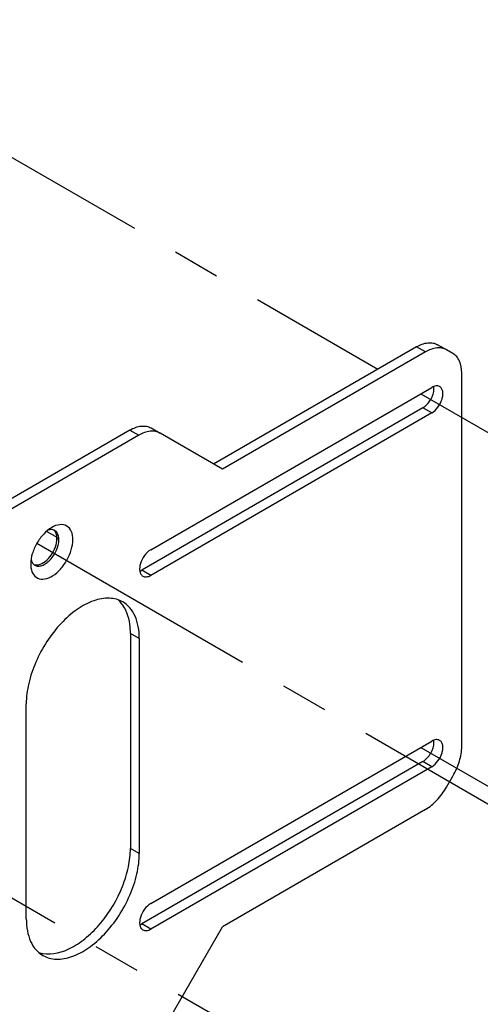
# Model space of a CAD drawing. Header units: inches. Extents: x 0 to 34, y 0 to 22.
# Tile 29 of 42: x 21 to 22.4, y 11.5 to 14.4. Entities that reach past the tile are written whole.
import ezdxf

# ---------------------------------------------------------------- set-up
doc = ezdxf.new("R2010")
doc.units = ezdxf.units.IN
doc.header["$LTSCALE"] = 1.87
doc.header["$MEASUREMENT"] = 0
doc.linetypes.add('CENTER', pattern=[0.6, 0.375, -0.075, 0.075, -0.075])
doc.layers.get('0').update_dxf_attribs({"linetype": 'CONTINUOUS'})
for name, color, linetype in [('02___PRT_ALL_AXES', 7, 'CONTINUOUS'), ('DEFAULT_1', 7, 'CENTER'), ('DETAIL', 7, 'CONTINUOUS')]:
    doc.layers.add(name, color=color, linetype=linetype)
doc.styles.get("Standard").update_dxf_attribs({"font": 'txt', "width": 0.8})
doc.dimstyles.get("Standard").update_dxf_attribs({"dimtxt": 0.125, "dimasz": 0.18, "dimexe": 0.125, "dimexo": 0.0625, "dimgap": 0.09, "dimtad": 0, "dimtih": 1, "dimtoh": 1, "dimzin": 0, "dimdsep": 46, "dimtxsty": 'STANDARD', "dimblk": '_FILLED', "dimblk1": '_FILLED', "dimblk2": '_FILLED', "dimcen": 0.09, "dimazin": 0, "dimtol": 1, "dimtp": 0.02, "dimtm": 0.02, "dimtfac": 1, "dimtofl": 0, "dimtmove": 0, "dimatfit": 3, "dimldrblk": '_FILLED', "dimfxl": 1, "dimtolj": 1, "dimtzin": 0, "dimarcsym": 0})

# ---------------------------------------------------------------- blocks, each defined once
blk = doc.blocks.new('_FILLED')
at = {"color": 0, "linetype": 'BYBLOCK'}
blk.add_solid([(0, 0), (-1, 0.174), (-1, -0.174)], dxfattribs=at)

msp = doc.modelspace()

# ---------------------------------------------------------------- linework, layer by layer
at = {"color": 7, "linetype": 'CONTINUOUS'}
for p, q in [((22.1961, 13.4172), (21.5963, 13.0709)), ((22.2225, 13.4019), (22.1961, 13.4172)), ((22.2775, 13.4124), (22.2586, 13.4234)), ((21.4117, 13.1774), (21.4382, 13.1621)), ((21.3492, 13.1712), (19.2134, 11.938)), ((21.3492, 13.1712), (21.3757, 13.1559)), ((21.1394, 12.8475), (21.1335, 12.8509))]:
    msp.add_line(p, q, dxfattribs=at)
at = {"color": 3, "linetype": 'CONTINUOUS'}
for p, q in [((22.304, 13.3972), (22.285, 13.4081)), ((22.2225, 13.4019), (21.6228, 13.0556)), ((22.3299, 12.2367), (22.3299, 13.3399)), ((21.3757, 13.1559), (19.2398, 11.9227)), ((21.6228, 13.0556), (21.4382, 13.1621)), ((22.285, 12.1168), (22.304, 12.1496)), ((22.2225, 12.0508), (21.6228, 11.7045)), ((21.4382, 11.3849), (21.6228, 11.7045))]:
    msp.add_line(p, q, dxfattribs=at)
at = {"color": 7, "linetype": 'CONTINUOUS'}
for centre, radius, start, end in [((21.1169, 12.8565), 0.0208, 69.8624, 77.5967), ((21.1172, 12.8573), 0.02, 60.0239, 69.8309), ((21.0879, 12.8476), 0.0515, 359.9478, 4.908), ((21.0913, 12.7968), 0.0352, 193.4305, 198.4863), ((21.0785, 12.7901), 0.0206, 224.6638, 230.1537), ((21.0781, 12.7896), 0.02, 230.16, 239.9664)]:
    msp.add_arc(centre, radius, start, end, dxfattribs=at)
at = {"color": 3, "linetype": 'CONTINUOUS'}
msp.add_arc((21.1341, 12.7755), 0.0782, 179.9698, 183.7193, dxfattribs=at)
at = {"color": 7, "linetype": 'CONTINUOUS'}
for points, knots in [([(22.1961, 13.4172), (22.2064, 13.4231), (22.2229, 13.4297), (22.245, 13.4292), (22.2545, 13.4257), (22.2586, 13.4234)], [0, 0, 0, 0, 0.547696, 0.781627, 1, 1, 1, 1]), ([(21.3492, 13.1712), (21.3596, 13.1772), (21.3761, 13.1838), (21.3981, 13.1832), (21.4076, 13.1798), (21.4117, 13.1774)], [0, 0, 0, 0, 0.547696, 0.781627, 1, 1, 1, 1]), ([(21.1214, 12.8768), (21.1203, 12.8771), (21.1154, 12.8777), (21.1104, 12.8769), (21.1068, 12.8758)], [0, 0, 0, 0, 0.233149, 1, 1, 1, 1]), ([(21.1374, 12.8613), (21.1369, 12.8627), (21.1347, 12.8679), (21.1307, 12.8725), (21.1272, 12.8746)], [0, 0, 0, 0, 0.272089, 1, 1, 1, 1]), ([(21.1392, 12.852), (21.1391, 12.8528), (21.1388, 12.856), (21.1381, 12.8591), (21.1374, 12.8613)], [0, 0, 0, 0, 0.261726, 1, 1, 1, 1]), ([(21.0681, 12.7723), (21.0711, 12.7706), (21.0785, 12.7687), (21.0904, 12.7711), (21.1026, 12.7777), (21.1186, 12.7919), (21.1336, 12.8151), (21.1394, 12.837), (21.1394, 12.8475)], [0, 0, 0, 0, 0.087146, 0.186858, 0.304537, 0.438679, 0.73013, 1, 1, 1, 1]), ([(21.0579, 12.7856), (21.0583, 12.7846), (21.0597, 12.781), (21.0618, 12.7776), (21.0639, 12.7756)], [0, 0, 0, 0, 0.266157, 1, 1, 1, 1])]:
    msp.add_open_spline(points, degree=3, knots=knots, dxfattribs=at)
at = {"color": 3, "linetype": 'CONTINUOUS'}
for points, knots in [([(22.285, 13.4081), (22.2809, 13.4105), (22.2714, 13.4139), (22.2494, 13.4145), (22.2329, 13.4079), (22.2225, 13.4019)], [0, 0, 0, 0, 0.218373, 0.452304, 1, 1, 1, 1]), ([(22.3299, 13.3399), (22.3299, 13.3519), (22.3273, 13.3695), (22.3158, 13.3883), (22.3081, 13.3948), (22.304, 13.3972)], [0, 0, 0, 0, 0.54769, 0.781621, 1, 1, 1, 1]), ([(21.4382, 13.1621), (21.4341, 13.1645), (21.4246, 13.1679), (21.4025, 13.1685), (21.386, 13.1619), (21.3757, 13.1559)], [0, 0, 0, 0, 0.218373, 0.452304, 1, 1, 1, 1]), ([(21.1182, 12.8835), (21.1094, 12.8784), (21.0926, 12.8643), (21.0731, 12.8376), (21.0597, 12.8073), (21.0559, 12.7858), (21.0559, 12.7755)], [0, 0, 0, 0, 0.237213, 0.499998, 0.762757, 1, 1, 1, 1]), ([(21.1806, 12.8475), (21.1806, 12.856), (21.1785, 12.8716), (21.1637, 12.8902), (21.1401, 12.8938), (21.1255, 12.8878), (21.1182, 12.8835)], [0, 0, 0, 0, 0.275401, 0.499998, 0.72462, 1, 1, 1, 1]), ([(21.056, 12.7704), (21.0566, 12.7625), (21.0596, 12.7477), (21.0758, 12.7315), (21.0991, 12.73), (21.1227, 12.7407), (21.1453, 12.7604), (21.1641, 12.7869), (21.1769, 12.8165), (21.1806, 12.8376), (21.1806, 12.8475)], [0, 0, 0, 0, 0.109971, 0.201511, 0.296582, 0.413565, 0.553978, 0.708102, 0.861492, 1, 1, 1, 1]), ([(22.304, 12.1496), (22.312, 12.1635), (22.3244, 12.1917), (22.3299, 12.2222), (22.3299, 12.2367)], [0, 0, 0, 0, 0.525571, 1, 1, 1, 1]), ([(22.2225, 12.0508), (22.2351, 12.0581), (22.2588, 12.0781), (22.277, 12.1029), (22.285, 12.1168)], [0, 0, 0, 0, 0.474435, 1, 1, 1, 1])]:
    msp.add_open_spline(points, degree=3, knots=knots, dxfattribs=at)
at = {"layer": '02___PRT_ALL_AXES', "color": 3, "linetype": 'CONTINUOUS'}
for p, q in [((21.4106, 12.8177), (22.2415, 13.2974)), ((22.2415, 13.2219), (21.4106, 12.7422)), ((21.377, 12.5556), (21.377, 11.9207)), ((21.0429, 11.7278), (21.0429, 12.3627)), ((21.4106, 11.773), (22.2415, 12.2527)), ((22.2415, 12.1772), (21.4106, 11.6975))]:
    msp.add_line(p, q, dxfattribs=at)
at = {"layer": '02___PRT_ALL_AXES', "color": 7, "linetype": 'CONTINUOUS'}
for p, q in [((22.215, 13.2372), (21.3842, 12.7574)), ((22.2415, 13.2219), (22.215, 13.2372)), ((21.4106, 12.7422), (21.3842, 12.7574)), ((21.377, 12.5556), (21.3506, 12.5709)), ((21.3506, 12.5709), (21.3506, 11.936)), ((22.215, 12.1925), (21.3842, 11.7127)), ((22.2415, 12.1772), (22.215, 12.1925)), ((21.377, 11.9207), (21.3506, 11.936)), ((21.4106, 11.6975), (21.3842, 11.7127))]:
    msp.add_line(p, q, dxfattribs=at)
for centre, radius, start, end in [((21.1109, 12.8602), 0.0206, 44.6634, 50.2566), ((21.0725, 12.7937), 0.0208, 249.7595, 257.5807), ((21.2582, 12.606), 0.0851, 39.8619, 48.8771), ((21.1069, 11.7091), 0.0851, 251.1193, 260.132)]:
    msp.add_arc(centre, radius, start, end, dxfattribs=at)
for points, knots in [([(22.215, 13.2372), (22.2247, 13.2428), (22.2401, 13.2605), (22.2477, 13.2826), (22.2477, 13.2938)], [0, 0, 0, 0, 0.499999, 1, 1, 1, 1]), ([(21.1315, 12.8646), (21.1312, 12.8656), (21.1298, 12.8693), (21.1276, 12.8726), (21.1256, 12.8747)], [0, 0, 0, 0, 0.266157, 1, 1, 1, 1]), ([(21.1335, 12.8509), (21.1335, 12.8522), (21.1334, 12.8568), (21.1326, 12.8614), (21.1315, 12.8646)], [0, 0, 0, 0, 0.266201, 1, 1, 1, 1]), ([(21.0789, 12.7735), (21.0859, 12.7749), (21.1005, 12.7829), (21.1175, 12.8017), (21.1298, 12.8251), (21.1335, 12.8426), (21.1335, 12.8509)], [0, 0, 0, 0, 0.215593, 0.47683, 0.751249, 1, 1, 1, 1]), ([(21.068, 12.7734), (21.0689, 12.7732), (21.0725, 12.7727), (21.0762, 12.773), (21.0789, 12.7735)], [0, 0, 0, 0, 0.237849, 1, 1, 1, 1]), ([(21.3506, 12.5709), (21.3506, 12.5798), (21.3488, 12.6111), (21.338, 12.6432), (21.3235, 12.6605)], [0, 0, 0, 0, 0.283128, 1, 1, 1, 1]), ([(22.215, 12.1925), (22.2247, 12.1981), (22.2401, 12.2158), (22.2477, 12.2379), (22.2477, 12.2491)], [0, 0, 0, 0, 0.499999, 1, 1, 1, 1]), ([(21.0923, 11.6253), (21.1206, 11.6204), (21.1697, 11.6349), (21.2237, 11.6733), (21.2797, 11.7307), (21.322, 11.8024), (21.3459, 11.8792), (21.3506, 11.9177), (21.3506, 11.936)], [0, 0, 0, 0, 0.195878, 0.31849, 0.453802, 0.738419, 0.875194, 1, 1, 1, 1])]:
    msp.add_open_spline(points, degree=3, knots=knots, dxfattribs=at)
at = {"layer": '02___PRT_ALL_AXES', "color": 3, "linetype": 'CONTINUOUS'}
for points, knots in [([(22.2646, 13.2997), (22.2615, 13.3015), (22.2529, 13.3028), (22.2453, 13.2996), (22.2415, 13.2974)], [0, 0, 0, 0, 0.449164, 1, 1, 1, 1]), ([(22.2415, 13.2219), (22.2486, 13.226), (22.2612, 13.2385), (22.2711, 13.2578), (22.2744, 13.2742), (22.2742, 13.2851), (22.2711, 13.2941), (22.2669, 13.2984), (22.2646, 13.2997)], [0, 0, 0, 0, 0.269878, 0.561327, 0.695467, 0.813143, 0.912855, 1, 1, 1, 1]), ([(21.4106, 12.8177), (21.4035, 12.8136), (21.3909, 12.8011), (21.381, 12.7818), (21.3777, 12.7654), (21.3779, 12.7545), (21.381, 12.7455), (21.3852, 12.7412), (21.3875, 12.7399)], [0, 0, 0, 0, 0.269878, 0.561327, 0.695467, 0.813143, 0.912855, 1, 1, 1, 1]), ([(21.3875, 12.7399), (21.3906, 12.7381), (21.3992, 12.7368), (21.4068, 12.7399), (21.4106, 12.7422)], [0, 0, 0, 0, 0.449164, 1, 1, 1, 1]), ([(21.3281, 12.6637), (21.3163, 12.6705), (21.2866, 12.6781), (21.2389, 12.6686), (21.1902, 12.642), (21.1434, 12.6006), (21.1022, 12.5477), (21.0697, 12.4877), (21.0486, 12.4253), (21.0429, 12.3829), (21.0429, 12.3627)], [0, 0, 0, 0, 0.086932, 0.186403, 0.303797, 0.437614, 0.582119, 0.729437, 0.871173, 1, 1, 1, 1]), ([(21.377, 12.5556), (21.377, 12.5676), (21.3752, 12.5903), (21.366, 12.6216), (21.3505, 12.647), (21.3359, 12.6592), (21.3281, 12.6637)], [0, 0, 0, 0, 0.289772, 0.549064, 0.782222, 1, 1, 1, 1]), ([(22.2646, 12.255), (22.2615, 12.2568), (22.2529, 12.2581), (22.2453, 12.2549), (22.2415, 12.2527)], [0, 0, 0, 0, 0.449164, 1, 1, 1, 1]), ([(22.2415, 12.1772), (22.2486, 12.1813), (22.2612, 12.1938), (22.2711, 12.2131), (22.2744, 12.2295), (22.2742, 12.2404), (22.2711, 12.2494), (22.2669, 12.2537), (22.2646, 12.255)], [0, 0, 0, 0, 0.269878, 0.561327, 0.695467, 0.813143, 0.912855, 1, 1, 1, 1]), ([(21.0918, 11.6197), (21.1036, 11.6129), (21.1333, 11.6053), (21.181, 11.6148), (21.2298, 11.6415), (21.2765, 11.6829), (21.3178, 11.7357), (21.3503, 11.7958), (21.3713, 11.8581), (21.377, 11.9005), (21.377, 11.9207)], [0, 0, 0, 0, 0.086932, 0.186403, 0.303797, 0.437614, 0.582119, 0.729437, 0.871173, 1, 1, 1, 1]), ([(21.4106, 11.773), (21.4035, 11.7689), (21.3909, 11.7564), (21.381, 11.7371), (21.3777, 11.7207), (21.3779, 11.7098), (21.381, 11.7008), (21.3852, 11.6965), (21.3875, 11.6952)], [0, 0, 0, 0, 0.269878, 0.561327, 0.695467, 0.813143, 0.912855, 1, 1, 1, 1]), ([(21.0429, 11.7278), (21.0429, 11.7159), (21.0447, 11.6931), (21.054, 11.6619), (21.0695, 11.6365), (21.0841, 11.6242), (21.0918, 11.6197)], [0, 0, 0, 0, 0.289772, 0.549064, 0.782222, 1, 1, 1, 1]), ([(21.3875, 11.6952), (21.3906, 11.6934), (21.3992, 11.6921), (21.4068, 11.6953), (21.4106, 11.6975)], [0, 0, 0, 0, 0.449164, 1, 1, 1, 1])]:
    msp.add_open_spline(points, degree=3, knots=knots, dxfattribs=at)
at = {"layer": '02___PRT_ALL_AXES', "color": 7, "linetype": 'CONTINUOUS'}
for points in [[(22.2477, 13.2938), (22.2477, 13.2958), (22.2476, 13.2979), (22.2473, 13.2999)], [(21.3787, 12.7548), (21.3806, 12.7555), (21.3824, 12.7564), (21.3842, 12.7574)], [(22.2477, 12.2491), (22.2477, 12.2511), (22.2476, 12.2532), (22.2473, 12.2552)], [(21.3787, 11.7101), (21.3806, 11.7108), (21.3824, 11.7117), (21.3842, 11.7127)]]:
    msp.add_open_spline(points, degree=3, dxfattribs=at)
at = {"layer": 'DEFAULT_1', "color": 2, "linetype": 'CENTER'}
for p, q in [((20.755, 14.1179), (22.0824, 13.3515)), ((22.2088, 13.2785), (22.443, 13.1433)), ((21.1033, 12.8721), (21.1352, 12.8537)), ((21.0745, 12.8368), (24.018, 11.1372)), ((22.2088, 12.2338), (22.443, 12.0986)), ((23.071, 10.5931), (20.43, 12.1181))]:
    msp.add_line(p, q, dxfattribs=at)

# ---------------------------------------------------------------- leaders
at = {"layer": 'DETAIL', "color": 2, "linetype": 'CONTINUOUS'}
msp.add_leader([(20.7317, 14.1768), (21.4988, 16.6997), (21.6788, 16.6997)], dimstyle='STANDARD', override={"dimtad": 0}, dxfattribs=at)

doc.saveas('drawing.dxf')
